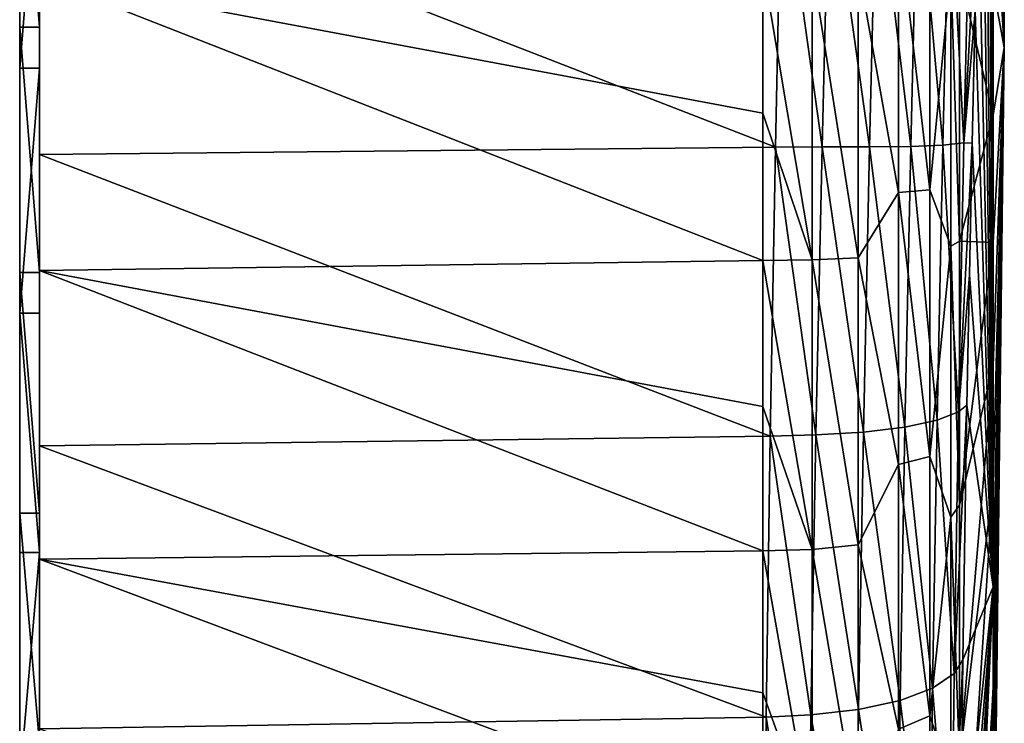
# Model space of a CAD drawing. Header units: millimetres. Extents: x -24 to 72, y 0 to 310.
# Tile 19 of 251: x 61.5 to 71.5, y 77.64 to 84.78. Entities that reach past the tile are written whole.
import ezdxf

# ---------------------------------------------------------------- set-up
doc = ezdxf.new("R2010")
doc.units = ezdxf.units.MM
doc.header["$LTSCALE"] = 65.185185
for name, color, linetype in [('421', 7, 'CONTINUOUS'), ('422', 7, 'CONTINUOUS'), ('423', 7, 'CONTINUOUS'), ('424', 7, 'CONTINUOUS'), ('433', 7, 'CONTINUOUS'), ('434', 7, 'CONTINUOUS'), ('479', 7, 'CONTINUOUS'), ('480', 7, 'CONTINUOUS'), ('481', 7, 'CONTINUOUS')]:
    doc.layers.add(name, color=color, linetype=linetype)

msp = doc.modelspace()

# ---------------------------------------------------------------- linework, layer by layer
at = {"layer": '421', "color": 7, "linetype": 'CONTINUOUS'}
for points in [[(61.5, 100.14, -5.914), (61.5, 99.084, -8.179), (61.5, 84.292, 16.719), (61.5, 100.14, -5.914)], [(61.5, 86.785, 16.564), (61.5, 100.14, -5.914), (61.5, 84.292, 16.719), (61.5, 86.785, 16.564)], [(61.5, 99.084, -8.179), (61.5, 97.701, -10.262), (61.5, 81.802, 16.502), (61.5, 99.084, -8.179)], [(61.5, 84.292, 16.719), (61.5, 99.084, -8.179), (61.5, 81.802, 16.502), (61.5, 84.292, 16.719)], [(61.5, 97.701, -10.262), (61.5, 96.025, -12.114), (61.5, 79.372, 15.915), (61.5, 97.701, -10.262)], [(61.5, 81.802, 16.502), (61.5, 97.701, -10.262), (61.5, 79.372, 15.915), (61.5, 81.802, 16.502)], [(61.5, 96.025, -12.114), (61.5, 94.091, -13.697), (61.5, 77.058, 14.974), (61.5, 96.025, -12.114)], [(61.5, 79.372, 15.915), (61.5, 96.025, -12.114), (61.5, 77.058, 14.974), (61.5, 79.372, 15.915)], [(61.5, 91.942, -14.974), (61.5, 74.909, 13.697), (61.5, 94.091, -13.697), (61.5, 91.942, -14.974)], [(61.5, 94.091, -13.697), (61.5, 74.909, 13.697), (61.5, 77.058, 14.974), (61.5, 94.091, -13.697)], [(61.5, 72.975, 12.114), (61.5, 74.909, 13.697), (61.5, 91.942, -14.974), (61.5, 72.975, 12.114)], [(61.5, 89.628, -15.915), (61.5, 72.975, 12.114), (61.5, 91.942, -14.974), (61.5, 89.628, -15.915)], [(61.5, 71.299, 10.262), (61.5, 72.975, 12.114), (61.5, 89.628, -15.915), (61.5, 71.299, 10.262)], [(61.5, 87.198, -16.502), (61.5, 71.299, 10.262), (61.5, 89.628, -15.915), (61.5, 87.198, -16.502)], [(61.5, 69.916, 8.179), (61.5, 71.299, 10.262), (61.5, 87.198, -16.502), (61.5, 69.916, 8.179)], [(61.5, 84.708, -16.719), (61.5, 69.916, 8.179), (61.5, 87.198, -16.502), (61.5, 84.708, -16.719)], [(61.5, 68.86, 5.914), (61.5, 69.916, 8.179), (61.5, 84.708, -16.719), (61.5, 68.86, 5.914)], [(61.5, 82.215, -16.564), (61.5, 68.86, 5.914), (61.5, 84.708, -16.719), (61.5, 82.215, -16.564)], [(61.5, 68.154, 3.518), (61.5, 68.86, 5.914), (61.5, 82.215, -16.564), (61.5, 68.154, 3.518)], [(61.5, 79.771, -16.038), (61.5, 68.154, 3.518), (61.5, 82.215, -16.564), (61.5, 79.771, -16.038)], [(61.5, 67.812, 1.042), (61.5, 68.154, 3.518), (61.5, 79.771, -16.038), (61.5, 67.812, 1.042)], [(61.5, 77.433, -15.154), (61.5, 67.812, 1.042), (61.5, 79.771, -16.038), (61.5, 77.433, -15.154)]]:
    msp.add_3dface(points, dxfattribs=at)
at = {"layer": '422', "color": 7, "linetype": 'CONTINUOUS'}
for points in [[(69.236, 86.443, 20.91), (61.7, 86.393, 20.914), (69.175, 83.488, 20.976), (69.236, 86.443, 20.91)], [(61.7, 86.393, 20.914), (61.7, 83.414, 20.972), (69.175, 83.488, 20.976), (61.7, 86.393, 20.914)], [(69.046, 83.834, -20.989), (61.7, 85.215, -20.988), (69.046, 85.333, -20.983), (69.046, 83.834, -20.989)], [(61.7, 82.237, -20.878), (61.7, 85.215, -20.988), (69.046, 82.338, -20.888), (61.7, 82.237, -20.878)], [(69.046, 82.338, -20.888), (61.7, 85.215, -20.988), (69.046, 83.834, -20.989), (69.046, 82.338, -20.888)], [(69.175, 83.488, 20.976), (61.7, 83.414, 20.972), (69.122, 80.554, 20.626), (69.175, 83.488, 20.976)], [(61.7, 83.414, 20.972), (61.7, 80.456, 20.607), (69.122, 80.554, 20.626), (61.7, 83.414, 20.972)], [(69.046, 80.853, -20.681), (61.7, 82.237, -20.878), (69.046, 82.338, -20.888), (69.046, 80.853, -20.681)], [(61.7, 79.305, -20.347), (61.7, 82.237, -20.878), (69.046, 79.387, -20.368), (61.7, 79.305, -20.347)], [(69.046, 79.387, -20.368), (61.7, 82.237, -20.878), (69.046, 80.853, -20.681), (69.046, 79.387, -20.368)], [(69.122, 80.554, 20.626), (61.7, 80.456, 20.607), (69.081, 77.7, 19.869), (69.122, 80.554, 20.626)], [(61.7, 80.456, 20.607), (61.7, 77.582, 19.828), (69.081, 77.7, 19.869), (61.7, 80.456, 20.607)], [(69.046, 77.947, -19.951), (61.7, 79.305, -20.347), (69.046, 79.387, -20.368), (69.046, 77.947, -19.951)], [(61.7, 76.479, -19.408), (61.7, 79.305, -20.347), (69.046, 76.541, -19.433), (61.7, 76.479, -19.408)], [(69.046, 76.541, -19.433), (61.7, 79.305, -20.347), (69.046, 77.947, -19.951), (69.046, 76.541, -19.433)], [(69.081, 77.7, 19.869), (61.7, 77.582, 19.828), (69.055, 74.983, 18.72), (69.081, 77.7, 19.869)]]:
    msp.add_3dface(points, dxfattribs=at)
at = {"layer": '423', "color": 7, "linetype": 'CONTINUOUS'}
for points in [[(71.5, 84.5), (71.386, 89.978, -7.823), (71.5, 98.835, 10.038), (71.5, 84.5)], [(71.49, 97.175, 12.408), (71.5, 84.5), (71.5, 98.835, 10.038), (71.49, 97.175, 12.408)], [(71.418, 94.177, 16.69), (71.5, 84.5), (71.49, 97.175, 12.408), (71.418, 94.177, 16.69)], [(71.407, 93.586, 16.881), (71.5, 84.5), (71.418, 94.177, 16.69), (71.407, 93.586, 16.881)], [(71.394, 92.935, 17.121), (71.5, 84.5), (71.407, 93.586, 16.881), (71.394, 92.935, 17.121)], [(71.391, 92.768, 17.187), (71.5, 84.5), (71.394, 92.935, 17.121), (71.391, 92.768, 17.187)], [(71.379, 92.216, 17.41), (71.386, 79.022, 7.823), (71.391, 92.768, 17.187), (71.379, 92.216, 17.41)], [(71.386, 79.022, 7.823), (71.5, 84.5), (71.391, 92.768, 17.187), (71.386, 79.022, 7.823)], [(71.361, 91.427, 17.723), (71.386, 79.022, 7.823), (71.379, 92.216, 17.41), (71.361, 91.427, 17.723)], [(71.331, 90.164, 18.173), (71.386, 79.022, 7.823), (71.361, 91.427, 17.723), (71.331, 90.164, 18.173)], [(71.299, 88.869, 18.534), (71.386, 79.022, 7.823), (71.331, 90.164, 18.173), (71.299, 88.869, 18.534)], [(71.267, 87.55, 18.803), (71.386, 79.022, 7.823), (71.299, 88.869, 18.534), (71.267, 87.55, 18.803)], [(71.235, 86.215, 18.978), (71.386, 79.022, 7.823), (71.267, 87.55, 18.803), (71.235, 86.215, 18.978)], [(71.204, 84.872, 19.058), (71.386, 79.022, 7.823), (71.235, 86.215, 18.978), (71.204, 84.872, 19.058)], [(71.174, 83.529, 19.044), (71.386, 79.022, 7.823), (71.204, 84.872, 19.058), (71.174, 83.529, 19.044)], [(71.146, 82.192, 18.934), (71.386, 79.022, 7.823), (71.174, 83.529, 19.044), (71.146, 82.192, 18.934)], [(71.12, 80.867, 18.731), (71.386, 79.022, 7.823), (71.146, 82.192, 18.934), (71.12, 80.867, 18.731)], [(71.079, 78.28, 18.046), (71.386, 79.022, 7.823), (71.12, 80.867, 18.731), (71.079, 78.28, 18.046)], [(71.044, 73.547, 15.642), (71.386, 79.022, 7.823), (71.053, 75.821, 17.007), (71.044, 73.547, 15.642)], [(71.053, 75.821, 17.007), (71.386, 79.022, 7.823), (71.079, 78.28, 18.046), (71.053, 75.821, 17.007)]]:
    msp.add_3dface(points, dxfattribs=at)
at = {"layer": '424', "color": 7, "linetype": 'CONTINUOUS'}
for points in [[(71.386, 89.978, -7.823), (71.5, 84.5), (71.386, 88.862, -8.496), (71.386, 89.978, -7.823)], [(71.5, 84.5), (71.386, 87.664, -9.011), (71.386, 88.862, -8.496), (71.5, 84.5)], [(71.5, 84.5), (71.386, 86.408, -9.358), (71.386, 87.664, -9.011), (71.5, 84.5)], [(71.5, 84.5), (71.386, 85.116, -9.531), (71.386, 86.408, -9.358), (71.5, 84.5)], [(71.044, 82.534, -18.994), (71.044, 85.257, -19.08), (71.386, 83.812, -9.526), (71.044, 82.534, -18.994)], [(71.386, 83.812, -9.526), (71.044, 85.257, -19.08), (71.386, 85.116, -9.531), (71.386, 83.812, -9.526)], [(71.5, 84.5), (71.386, 83.812, -9.526), (71.386, 85.116, -9.531), (71.5, 84.5)], [(71.5, 84.5), (71.386, 79.022, 7.823), (71.386, 78.008, 7.005), (71.5, 84.5)], [(71.5, 84.5), (71.386, 78.008, 7.005), (71.386, 77.115, 6.055), (71.5, 84.5)], [(71.5, 84.5), (71.386, 77.115, 6.055), (71.386, 76.359, 4.993), (71.5, 84.5)], [(71.5, 84.5), (71.386, 76.359, 4.993), (71.386, 75.755, 3.838), (71.5, 84.5)], [(71.5, 84.5), (71.386, 75.755, 3.838), (71.386, 75.314, 2.612), (71.5, 84.5)], [(71.5, 84.5), (71.386, 75.314, 2.612), (71.386, 75.043, 1.336), (71.5, 84.5)], [(71.5, 84.5), (71.386, 75.043, 1.336), (71.386, 74.95, 0.036), (71.5, 84.5)], [(71.5, 84.5), (71.386, 74.95, 0.036), (71.386, 75.034, -1.265), (71.5, 84.5)], [(71.5, 84.5), (71.386, 75.034, -1.265), (71.386, 75.294, -2.542), (71.5, 84.5)], [(71.5, 84.5), (71.386, 75.294, -2.542), (71.386, 75.726, -3.772), (71.5, 84.5)], [(71.5, 84.5), (71.386, 75.726, -3.772), (71.386, 76.321, -4.931), (71.5, 84.5)], [(71.5, 84.5), (71.386, 76.321, -4.931), (71.386, 77.069, -5.999), (71.5, 84.5)], [(71.5, 84.5), (71.386, 77.069, -5.999), (71.386, 77.955, -6.955), (71.5, 84.5)], [(71.5, 84.5), (71.386, 77.955, -6.955), (71.386, 78.963, -7.781), (71.5, 84.5)], [(71.5, 84.5), (71.386, 78.963, -7.781), (71.386, 80.074, -8.463), (71.5, 84.5)], [(71.5, 84.5), (71.386, 80.074, -8.463), (71.386, 81.268, -8.987), (71.5, 84.5)], [(71.5, 84.5), (71.386, 81.268, -8.987), (71.386, 82.521, -9.343), (71.5, 84.5)], [(71.5, 84.5), (71.386, 82.521, -9.343), (71.386, 83.812, -9.526), (71.5, 84.5)], [(71.386, 82.521, -9.343), (71.044, 82.534, -18.994), (71.386, 83.812, -9.526), (71.386, 82.521, -9.343)], [(71.044, 79.851, -18.521), (71.044, 82.534, -18.994), (71.386, 82.521, -9.343), (71.044, 79.851, -18.521)], [(71.386, 81.268, -8.987), (71.044, 79.851, -18.521), (71.386, 82.521, -9.343), (71.386, 81.268, -8.987)], [(71.044, 77.263, -17.671), (71.044, 79.851, -18.521), (71.386, 81.268, -8.987), (71.044, 77.263, -17.671)], [(71.386, 80.074, -8.463), (71.044, 77.263, -17.671), (71.386, 81.268, -8.987), (71.386, 80.074, -8.463)], [(71.044, 74.821, -16.461), (71.044, 77.263, -17.671), (71.386, 80.074, -8.463), (71.044, 74.821, -16.461)], [(71.386, 78.963, -7.781), (71.044, 74.821, -16.461), (71.386, 80.074, -8.463), (71.386, 78.963, -7.781)], [(71.386, 79.022, 7.823), (71.044, 73.547, 15.642), (71.044, 71.433, 13.924), (71.386, 79.022, 7.823)], [(71.386, 79.022, 7.823), (71.044, 71.433, 13.924), (71.386, 78.008, 7.005), (71.386, 79.022, 7.823)], [(71.044, 72.577, -14.916), (71.044, 74.821, -16.461), (71.386, 78.963, -7.781), (71.044, 72.577, -14.916)], [(71.386, 77.955, -6.955), (71.044, 72.577, -14.916), (71.386, 78.963, -7.781), (71.386, 77.955, -6.955)], [(71.386, 78.008, 7.005), (71.044, 71.433, 13.924), (71.386, 77.115, 6.055), (71.386, 78.008, 7.005)], [(71.044, 70.576, -13.067), (71.044, 72.577, -14.916), (71.386, 77.955, -6.955), (71.044, 70.576, -13.067)], [(71.386, 77.069, -5.999), (71.044, 70.576, -13.067), (71.386, 77.955, -6.955), (71.386, 77.069, -5.999)]]:
    msp.add_3dface(points, dxfattribs=at)
at = {"layer": '433', "color": 7, "linetype": 'CONTINUOUS'}
for points in [[(69.236, 86.443, 20.91), (69.175, 83.488, 20.976), (69.649, 83.491, 20.919), (69.236, 86.443, 20.91)], [(69.722, 86.433, 20.851), (69.236, 86.443, 20.91), (69.649, 83.491, 20.919), (69.722, 86.433, 20.851)], [(69.722, 86.433, 20.851), (69.649, 83.491, 20.919), (70.131, 83.49, 20.732), (69.722, 86.433, 20.851)], [(70.203, 86.404, 20.663), (69.722, 86.433, 20.851), (70.131, 83.49, 20.732), (70.203, 86.404, 20.663)], [(70.203, 86.404, 20.663), (70.131, 83.49, 20.732), (70.55, 83.496, 20.428), (70.203, 86.404, 20.663)], [(70.62, 86.367, 20.358), (70.203, 86.404, 20.663), (70.55, 83.496, 20.428), (70.62, 86.367, 20.358)], [(70.62, 86.367, 20.358), (70.55, 83.496, 20.428), (70.877, 83.51, 20.026), (70.62, 86.367, 20.358)], [(70.944, 86.324, 19.957), (70.62, 86.367, 20.358), (70.877, 83.51, 20.026), (70.944, 86.324, 19.957)], [(71.09, 83.531, 19.555), (70.944, 86.324, 19.957), (70.877, 83.51, 20.026), (71.09, 83.531, 19.555)], [(71.09, 83.531, 19.555), (71.154, 86.278, 19.485), (70.944, 86.324, 19.957), (71.09, 83.531, 19.555)], [(71.09, 83.531, 19.555), (71.235, 86.215, 18.978), (71.154, 86.278, 19.485), (71.09, 83.531, 19.555)], [(71.204, 84.872, 19.058), (71.235, 86.215, 18.978), (71.09, 83.531, 19.555), (71.204, 84.872, 19.058)], [(71.174, 83.529, 19.044), (71.204, 84.872, 19.058), (71.09, 83.531, 19.555), (71.174, 83.529, 19.044)], [(70.877, 83.51, 20.026), (70.55, 83.496, 20.428), (70.818, 80.715, 19.7), (70.877, 83.51, 20.026)], [(71.034, 80.801, 19.237), (70.877, 83.51, 20.026), (70.818, 80.715, 19.7), (71.034, 80.801, 19.237)], [(71.034, 80.801, 19.237), (71.09, 83.531, 19.555), (70.877, 83.51, 20.026), (71.034, 80.801, 19.237)], [(71.034, 80.801, 19.237), (71.174, 83.529, 19.044), (71.09, 83.531, 19.555), (71.034, 80.801, 19.237)], [(71.146, 82.192, 18.934), (71.174, 83.529, 19.044), (71.034, 80.801, 19.237), (71.146, 82.192, 18.934)], [(69.175, 83.488, 20.976), (69.122, 80.554, 20.626), (69.585, 80.568, 20.574), (69.175, 83.488, 20.976)], [(69.649, 83.491, 20.919), (69.175, 83.488, 20.976), (69.585, 80.568, 20.574), (69.649, 83.491, 20.919)], [(69.649, 83.491, 20.919), (69.585, 80.568, 20.574), (70.069, 80.595, 20.391), (69.649, 83.491, 20.919)], [(70.131, 83.49, 20.732), (69.649, 83.491, 20.919), (70.069, 80.595, 20.391), (70.131, 83.49, 20.732)], [(70.131, 83.49, 20.732), (70.069, 80.595, 20.391), (70.489, 80.644, 20.093), (70.131, 83.49, 20.732)], [(70.55, 83.496, 20.428), (70.131, 83.49, 20.732), (70.489, 80.644, 20.093), (70.55, 83.496, 20.428)], [(70.55, 83.496, 20.428), (70.489, 80.644, 20.093), (70.818, 80.715, 19.7), (70.55, 83.496, 20.428)], [(71.12, 80.867, 18.731), (71.146, 82.192, 18.934), (71.034, 80.801, 19.237), (71.12, 80.867, 18.731)], [(70.99, 78.144, 18.538), (71.034, 80.801, 19.237), (70.818, 80.715, 19.7), (70.99, 78.144, 18.538)], [(71.079, 78.28, 18.046), (71.12, 80.867, 18.731), (70.99, 78.144, 18.538), (71.079, 78.28, 18.046)], [(70.99, 78.144, 18.538), (71.12, 80.867, 18.731), (71.034, 80.801, 19.237), (70.99, 78.144, 18.538)], [(70.818, 80.715, 19.7), (70.489, 80.644, 20.093), (70.772, 77.994, 18.984), (70.818, 80.715, 19.7)], [(70.99, 78.144, 18.538), (70.818, 80.715, 19.7), (70.772, 77.994, 18.984), (70.99, 78.144, 18.538)], [(70.489, 80.644, 20.093), (70.069, 80.595, 20.391), (70.442, 77.868, 19.362), (70.489, 80.644, 20.093)], [(70.489, 80.644, 20.093), (70.442, 77.868, 19.362), (70.772, 77.994, 18.984), (70.489, 80.644, 20.093)], [(69.122, 80.554, 20.626), (69.081, 77.7, 19.869), (69.535, 77.723, 19.821), (69.122, 80.554, 20.626)], [(69.585, 80.568, 20.574), (69.122, 80.554, 20.626), (69.535, 77.723, 19.821), (69.585, 80.568, 20.574)], [(69.585, 80.568, 20.574), (69.535, 77.723, 19.821), (70.02, 77.776, 19.647), (69.585, 80.568, 20.574)], [(70.069, 80.595, 20.391), (69.585, 80.568, 20.574), (70.02, 77.776, 19.647), (70.069, 80.595, 20.391)], [(70.069, 80.595, 20.391), (70.02, 77.776, 19.647), (70.442, 77.868, 19.362), (70.069, 80.595, 20.391)], [(71.053, 75.821, 17.007), (71.079, 78.28, 18.046), (70.962, 75.612, 17.472), (71.053, 75.821, 17.007)], [(70.962, 75.612, 17.472), (71.079, 78.28, 18.046), (70.99, 78.144, 18.538), (70.962, 75.612, 17.472)], [(70.962, 75.612, 17.472), (70.99, 78.144, 18.538), (70.772, 77.994, 18.984), (70.962, 75.612, 17.472)], [(70.772, 77.994, 18.984), (70.442, 77.868, 19.362), (70.743, 75.4, 17.891), (70.772, 77.994, 18.984)], [(70.962, 75.612, 17.472), (70.772, 77.994, 18.984), (70.743, 75.4, 17.891), (70.962, 75.612, 17.472)], [(70.442, 77.868, 19.362), (70.02, 77.776, 19.647), (70.412, 75.221, 18.246), (70.442, 77.868, 19.362)], [(70.442, 77.868, 19.362), (70.412, 75.221, 18.246), (70.743, 75.4, 17.891), (70.442, 77.868, 19.362)], [(69.081, 77.7, 19.869), (69.055, 74.983, 18.72), (69.504, 75.009, 18.676), (69.081, 77.7, 19.869)], [(69.535, 77.723, 19.821), (69.081, 77.7, 19.869), (69.504, 75.009, 18.676), (69.535, 77.723, 19.821)], [(69.535, 77.723, 19.821), (69.504, 75.009, 18.676), (69.989, 75.088, 18.513), (69.535, 77.723, 19.821)], [(70.02, 77.776, 19.647), (69.535, 77.723, 19.821), (69.989, 75.088, 18.513), (70.02, 77.776, 19.647)], [(70.02, 77.776, 19.647), (69.989, 75.088, 18.513), (70.412, 75.221, 18.246), (70.02, 77.776, 19.647)]]:
    msp.add_3dface(points, dxfattribs=at)
at = {"layer": '434', "color": 7, "linetype": 'CONTINUOUS'}
for points in [[(70.426, 83.027, -20.395), (70.017, 85.323, -20.732), (70.426, 85.818, -20.406), (70.426, 83.027, -20.395)], [(70.426, 83.027, -20.395), (70.426, 85.818, -20.406), (70.745, 83.055, -20.003), (70.426, 83.027, -20.395)], [(70.745, 83.055, -20.003), (70.426, 85.818, -20.406), (70.745, 85.793, -20.013), (70.745, 83.055, -20.003)], [(70.956, 85.277, -19.579), (70.745, 83.055, -20.003), (70.745, 85.793, -20.013), (70.956, 85.277, -19.579)], [(69.046, 83.834, -20.989), (69.046, 85.333, -20.983), (69.547, 82.345, -20.825), (69.046, 83.834, -20.989)], [(69.547, 82.345, -20.825), (69.046, 85.333, -20.983), (69.547, 85.33, -20.92), (69.547, 82.345, -20.825)], [(69.547, 82.345, -20.825), (69.547, 85.33, -20.92), (70.017, 82.364, -20.638), (69.547, 82.345, -20.825)], [(70.017, 82.364, -20.638), (69.547, 85.33, -20.92), (70.017, 85.323, -20.732), (70.017, 82.364, -20.638)], [(70.017, 82.364, -20.638), (70.017, 85.323, -20.732), (70.426, 83.027, -20.395), (70.017, 82.364, -20.638)], [(70.956, 85.277, -19.579), (70.956, 82.483, -19.49), (70.745, 83.055, -20.003), (70.956, 85.277, -19.579)], [(71.044, 85.257, -19.08), (71.044, 82.534, -18.994), (70.956, 85.277, -19.579), (71.044, 85.257, -19.08)], [(70.956, 85.277, -19.579), (71.044, 82.534, -18.994), (70.956, 82.483, -19.49), (70.956, 85.277, -19.579)], [(69.046, 82.338, -20.888), (69.046, 83.834, -20.989), (69.547, 82.345, -20.825), (69.046, 82.338, -20.888)], [(70.426, 80.264, -20.005), (70.017, 82.364, -20.638), (70.426, 83.027, -20.395), (70.426, 80.264, -20.005)], [(70.745, 80.345, -19.62), (70.426, 83.027, -20.395), (70.745, 83.055, -20.003), (70.745, 80.345, -19.62)], [(70.426, 80.264, -20.005), (70.426, 83.027, -20.395), (70.745, 80.345, -19.62), (70.426, 80.264, -20.005)], [(70.956, 82.483, -19.49), (70.745, 80.345, -19.62), (70.745, 83.055, -20.003), (70.956, 82.483, -19.49)], [(71.044, 82.534, -18.994), (71.044, 79.851, -18.521), (70.956, 82.483, -19.49), (71.044, 82.534, -18.994)], [(70.956, 82.483, -19.49), (70.956, 79.73, -19.005), (70.745, 80.345, -19.62), (70.956, 82.483, -19.49)], [(70.956, 82.483, -19.49), (71.044, 79.851, -18.521), (70.956, 79.73, -19.005), (70.956, 82.483, -19.49)], [(69.547, 79.403, -20.306), (69.046, 82.338, -20.888), (69.547, 82.345, -20.825), (69.547, 79.403, -20.306)], [(69.046, 80.853, -20.681), (69.046, 82.338, -20.888), (69.547, 79.403, -20.306), (69.046, 80.853, -20.681)], [(70.017, 79.449, -20.124), (69.547, 82.345, -20.825), (70.017, 82.364, -20.638), (70.017, 79.449, -20.124)], [(69.547, 79.403, -20.306), (69.547, 82.345, -20.825), (70.017, 79.449, -20.124), (69.547, 79.403, -20.306)], [(70.017, 79.449, -20.124), (70.017, 82.364, -20.638), (70.426, 80.264, -20.005), (70.017, 79.449, -20.124)], [(69.046, 79.387, -20.368), (69.046, 80.853, -20.681), (69.547, 79.403, -20.306), (69.046, 79.387, -20.368)], [(70.745, 77.712, -18.871), (70.426, 80.264, -20.005), (70.745, 80.345, -19.62), (70.745, 77.712, -18.871)], [(70.956, 79.73, -19.005), (70.745, 77.712, -18.871), (70.745, 80.345, -19.62), (70.956, 79.73, -19.005)], [(70.426, 77.579, -19.241), (70.017, 79.449, -20.124), (70.426, 80.264, -20.005), (70.426, 77.579, -19.241)], [(70.426, 77.579, -19.241), (70.426, 80.264, -20.005), (70.745, 77.712, -18.871), (70.426, 77.579, -19.241)], [(71.044, 79.851, -18.521), (71.044, 77.263, -17.671), (70.956, 79.73, -19.005), (71.044, 79.851, -18.521)], [(70.956, 79.73, -19.005), (70.956, 77.074, -18.132), (70.745, 77.712, -18.871), (70.956, 79.73, -19.005)], [(70.956, 79.73, -19.005), (71.044, 77.263, -17.671), (70.956, 77.074, -18.132), (70.956, 79.73, -19.005)], [(69.547, 76.565, -19.374), (69.046, 79.387, -20.368), (69.547, 79.403, -20.306), (69.547, 76.565, -19.374)], [(70.017, 76.636, -19.2), (69.547, 79.403, -20.306), (70.017, 79.449, -20.124), (70.017, 76.636, -19.2)], [(69.547, 76.565, -19.374), (69.547, 79.403, -20.306), (70.017, 76.636, -19.2), (69.547, 76.565, -19.374)], [(70.017, 76.636, -19.2), (70.017, 79.449, -20.124), (70.426, 77.579, -19.241), (70.017, 76.636, -19.2)], [(69.046, 77.947, -19.951), (69.046, 79.387, -20.368), (69.547, 76.565, -19.374), (69.046, 77.947, -19.951)], [(69.046, 76.541, -19.433), (69.046, 77.947, -19.951), (69.547, 76.565, -19.374), (69.046, 76.541, -19.433)], [(70.745, 75.206, -17.771), (70.426, 77.579, -19.241), (70.745, 77.712, -18.871), (70.745, 75.206, -17.771)], [(70.956, 77.074, -18.132), (70.745, 75.206, -17.771), (70.745, 77.712, -18.871), (70.956, 77.074, -18.132)]]:
    msp.add_3dface(points, dxfattribs=at)
at = {"layer": '479', "color": 7, "linetype": 'CONTINUOUS'}
for points in [[(61.7, 85.215, -20.988), (61.7, 82.237, -20.878), (61.7, 94.091, -13.697), (61.7, 85.215, -20.988)], [(61.7, 94.091, -13.697), (61.7, 82.237, -20.878), (61.7, 91.942, -14.973), (61.7, 94.091, -13.697)], [(61.7, 89.333, 20.436), (61.7, 92.177, 19.546), (61.7, 84.292, 16.719), (61.7, 89.333, 20.436)], [(61.7, 84.292, 16.719), (61.7, 92.177, 19.546), (61.7, 86.786, 16.564), (61.7, 84.292, 16.719)], [(61.7, 91.942, -14.973), (61.7, 82.237, -20.878), (61.7, 89.627, -15.915), (61.7, 91.942, -14.973)], [(61.7, 89.627, -15.915), (61.7, 82.237, -20.878), (61.7, 87.198, -16.502), (61.7, 89.627, -15.915)], [(61.7, 86.393, 20.914), (61.7, 89.333, 20.436), (61.7, 79.373, 15.915), (61.7, 86.393, 20.914)], [(61.7, 79.373, 15.915), (61.7, 89.333, 20.436), (61.7, 81.802, 16.502), (61.7, 79.373, 15.915)], [(61.7, 81.802, 16.502), (61.7, 89.333, 20.436), (61.7, 84.292, 16.719), (61.7, 81.802, 16.502)], [(61.7, 82.237, -20.878), (61.7, 79.305, -20.347), (61.7, 87.198, -16.502), (61.7, 82.237, -20.878)], [(61.7, 87.198, -16.502), (61.7, 79.305, -20.347), (61.7, 84.708, -16.719), (61.7, 87.198, -16.502)], [(61.7, 65.023, 7.85), (61.7, 83.414, 20.972), (61.7, 86.393, 20.914), (61.7, 65.023, 7.85)], [(61.7, 65.023, 7.85), (61.7, 86.393, 20.914), (61.7, 74.909, 13.697), (61.7, 65.023, 7.85)], [(61.7, 74.909, 13.697), (61.7, 86.393, 20.914), (61.7, 77.058, 14.973), (61.7, 74.909, 13.697)], [(61.7, 77.058, 14.973), (61.7, 86.393, 20.914), (61.7, 79.373, 15.915), (61.7, 77.058, 14.973)], [(61.7, 84.708, -16.719), (61.7, 79.305, -20.347), (61.7, 82.214, -16.564), (61.7, 84.708, -16.719)], [(61.7, 65.023, 7.85), (61.7, 66.329, 10.527), (61.7, 83.414, 20.972), (61.7, 65.023, 7.85)], [(61.7, 66.329, 10.527), (61.7, 80.456, 20.607), (61.7, 83.414, 20.972), (61.7, 66.329, 10.527)], [(61.7, 79.305, -20.347), (61.7, 76.479, -19.408), (61.7, 82.214, -16.564), (61.7, 79.305, -20.347)], [(61.7, 82.214, -16.564), (61.7, 76.479, -19.408), (61.7, 79.771, -16.038), (61.7, 82.214, -16.564)], [(61.7, 66.329, 10.527), (61.7, 68.002, 12.993), (61.7, 80.456, 20.607), (61.7, 66.329, 10.527)], [(61.7, 68.002, 12.993), (61.7, 77.582, 19.828), (61.7, 80.456, 20.607), (61.7, 68.002, 12.993)], [(61.7, 76.479, -19.408), (61.7, 73.812, -18.077), (61.7, 79.771, -16.038), (61.7, 76.479, -19.408)], [(61.7, 79.771, -16.038), (61.7, 73.812, -18.077), (61.7, 77.433, -15.154), (61.7, 79.771, -16.038)]]:
    msp.add_3dface(points, dxfattribs=at)
at = {"layer": '480', "color": 7, "linetype": 'CONTINUOUS'}
for points in [[(61.5, 84.708, -16.719), (61.5, 87.198, -16.502), (61.7, 84.708, -16.719), (61.5, 84.708, -16.719)], [(61.5, 87.198, -16.502), (61.7, 87.198, -16.502), (61.7, 84.708, -16.719), (61.5, 87.198, -16.502)], [(61.5, 82.215, -16.564), (61.5, 84.708, -16.719), (61.7, 82.214, -16.564), (61.5, 82.215, -16.564)], [(61.5, 84.708, -16.719), (61.7, 84.708, -16.719), (61.7, 82.214, -16.564), (61.5, 84.708, -16.719)], [(61.5, 79.771, -16.038), (61.5, 82.215, -16.564), (61.7, 79.771, -16.038), (61.5, 79.771, -16.038)], [(61.5, 82.215, -16.564), (61.7, 82.214, -16.564), (61.7, 79.771, -16.038), (61.5, 82.215, -16.564)], [(61.5, 77.433, -15.154), (61.5, 79.771, -16.038), (61.7, 77.433, -15.154), (61.5, 77.433, -15.154)], [(61.5, 79.771, -16.038), (61.7, 79.771, -16.038), (61.7, 77.433, -15.154), (61.5, 79.771, -16.038)]]:
    msp.add_3dface(points, dxfattribs=at)
at = {"layer": '481', "color": 7, "linetype": 'CONTINUOUS'}
for points in [[(61.5, 86.785, 16.564), (61.5, 84.292, 16.719), (61.7, 86.786, 16.564), (61.5, 86.785, 16.564)], [(61.5, 84.292, 16.719), (61.7, 84.292, 16.719), (61.7, 86.786, 16.564), (61.5, 84.292, 16.719)], [(61.5, 84.292, 16.719), (61.5, 81.802, 16.502), (61.7, 84.292, 16.719), (61.5, 84.292, 16.719)], [(61.5, 81.802, 16.502), (61.7, 81.802, 16.502), (61.7, 84.292, 16.719), (61.5, 81.802, 16.502)], [(61.5, 81.802, 16.502), (61.5, 79.372, 15.915), (61.7, 79.373, 15.915), (61.5, 81.802, 16.502)], [(61.5, 81.802, 16.502), (61.7, 79.373, 15.915), (61.7, 81.802, 16.502), (61.5, 81.802, 16.502)], [(61.5, 79.372, 15.915), (61.5, 77.058, 14.974), (61.7, 79.373, 15.915), (61.5, 79.372, 15.915)], [(61.5, 77.058, 14.974), (61.7, 77.058, 14.973), (61.7, 79.373, 15.915), (61.5, 77.058, 14.974)]]:
    msp.add_3dface(points, dxfattribs=at)

doc.saveas('drawing.dxf')
